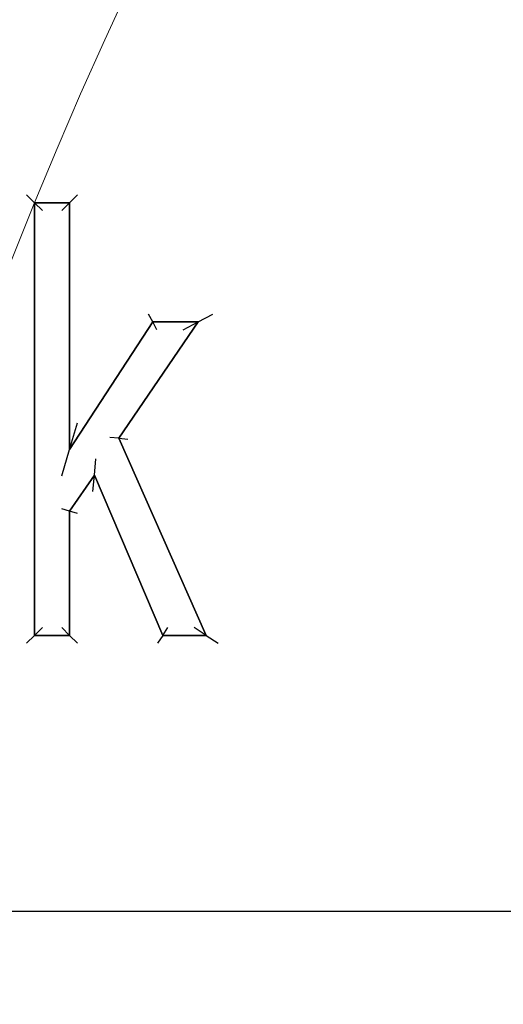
# Model space of a CAD drawing. Header units: millimetres. Extents: x 7592 to 10531, y 3981 to 6059.
# Tile 32 of 130: x 8816.3 to 8822.44, y 5695.3 to 5707.82. Entities that reach past the tile are written whole.
import ezdxf
from ezdxf.lldxf.tags import DXFTag

# ---------------------------------------------------------------- set-up
doc = ezdxf.new("R2010")
doc.units = ezdxf.units.MM
tags = doc.linetypes.add('DASHED', pattern=[25.72, 12.86, -12.86]).pattern_tags.tags
tags[6:7] = [DXFTag(74, 4), DXFTag(75, 0), DXFTag(340, '0'), DXFTag(46, 0.0), DXFTag(50, 0.0), DXFTag(44, 0.0), DXFTag(45, 0.0)]
tags[4:5] = [DXFTag(74, 4), DXFTag(75, 0), DXFTag(340, '0'), DXFTag(46, 0.0), DXFTag(50, 0.0), DXFTag(44, 0.0), DXFTag(45, 0.0)]
doc.dimstyles.get("Standard").update_dxf_attribs({"dimtxt": 20, "dimasz": 10, "dimexe": 8, "dimexo": 8, "dimgap": 10, "dimtad": 0, "dimtih": 1, "dimtoh": 1, "dimdsep": 46, "dimtxsty": 'Standard', "dimcen": 0.09, "dimadec": 0, "dimazin": 0, "dimtfac": 1, "dimtofl": 0, "dimtmove": 0, "dimatfit": 3, "dimfxl": 0, "dimtolj": 1, "dimtzin": 0, "dimarcsym": 0})

# ---------------------------------------------------------------- blocks, each defined once
blk = doc.blocks.new('*D18')
at = {"color": 0, "lineweight": -2}
for p, q in [((8174.405, 5667.496), (8174.405, 5838.247)), ((8935.905, 5690.045), (8935.905, 5838.247)), ((8184.405, 5830.247), (8518.488, 5830.247)), ((8925.905, 5830.247), (8591.822, 5830.247))]:
    blk.add_line(p, q, dxfattribs=at)
at = {"color": 0, "lineweight": 18}
for points in [[(8184.405, 5831.913), (8184.405, 5828.58), (8174.405, 5830.247)], [(8925.905, 5831.913), (8925.905, 5828.58), (8935.905, 5830.247)]]:
    blk.add_solid(points, dxfattribs=at)
at = {"layer": 'Defpoints', "color": 0, "lineweight": 18}
for p in [(8935.905, 5830.247), (8935.905, 5682.045), (8174.405, 5659.496)]:
    blk.add_point(p, dxfattribs=at)
at = {"color": 0, "lineweight": 18, "insert": (8555.155, 5830.247), "char_height": 20, "attachment_point": 5}
blk.add_mtext('\\A1;762', dxfattribs=at)

msp = doc.modelspace()

# ---------------------------------------------------------------- linework, layer by layer
at = {"linetype": 'Continuous'}
for p, q in [((8816.39, 5705.588), (8816.49, 5705.488)), ((8816.49, 5705.488), (8816.49, 5699.988)), ((8816.49, 5705.488), (8816.49, 5699.988)), ((8816.936, 5705.488), (8816.49, 5705.488)), ((8816.936, 5705.488), (8816.49, 5705.488)), ((8816.49, 5699.988), (8816.49, 5705.488)), ((8816.49, 5705.488), (8816.936, 5705.488)), ((8816.59, 5705.388), (8816.49, 5705.488)), ((8816.836, 5705.388), (8816.936, 5705.488)), ((8817.036, 5705.588), (8816.936, 5705.488)), ((8816.936, 5702.352), (8816.936, 5705.488)), ((8816.936, 5702.352), (8816.936, 5705.488)), ((8816.936, 5705.488), (8816.936, 5702.352)), ((8817.991, 5703.973), (8816.936, 5702.352)), ((8817.991, 5703.973), (8816.936, 5702.352)), ((8816.936, 5702.352), (8817.991, 5703.973)), ((8817.562, 5702.494), (8818.568, 5703.973)), ((8817.562, 5702.494), (8818.568, 5703.973)), ((8818.568, 5703.973), (8817.562, 5702.494)), ((8817.991, 5703.973), (8817.937, 5704.073)), ((8818.568, 5703.973), (8817.991, 5703.973)), ((8818.568, 5703.973), (8817.991, 5703.973)), ((8817.991, 5703.973), (8818.568, 5703.973)), ((8818.045, 5703.873), (8817.991, 5703.973)), ((8818.379, 5703.873), (8818.568, 5703.973)), ((8818.568, 5703.973), (8818.757, 5704.073)), ((8816.936, 5702.352), (8817.036, 5702.689)), ((8817.562, 5702.494), (8817.448, 5702.505)), ((8818.669, 5699.988), (8817.562, 5702.494)), ((8818.669, 5699.988), (8817.562, 5702.494)), ((8817.562, 5702.494), (8817.676, 5702.484)), ((8817.562, 5702.494), (8818.669, 5699.988)), ((8816.836, 5702.015), (8816.936, 5702.352)), ((8817.25, 5702.026), (8817.27, 5702.232)), ((8816.936, 5701.568), (8817.25, 5702.026)), ((8817.25, 5702.026), (8816.936, 5701.568)), ((8817.229, 5701.819), (8817.25, 5702.026)), ((8817.25, 5702.026), (8818.119, 5699.988)), ((8817.25, 5702.026), (8818.119, 5699.988)), ((8818.119, 5699.988), (8817.25, 5702.026)), ((8816.936, 5701.568), (8816.836, 5701.599)), ((8816.936, 5699.988), (8816.936, 5701.568)), ((8816.936, 5699.988), (8816.936, 5701.568)), ((8817.036, 5701.537), (8816.936, 5701.568)), ((8816.936, 5701.568), (8816.936, 5699.988)), ((8816.59, 5700.088), (8816.49, 5699.988)), ((8816.936, 5699.988), (8816.836, 5700.088)), ((8818.119, 5699.988), (8818.185, 5700.088)), ((8818.669, 5699.988), (8818.516, 5700.088)), ((8816.39, 5699.888), (8816.49, 5699.988)), ((8816.49, 5699.988), (8816.936, 5699.988)), ((8816.49, 5699.988), (8816.936, 5699.988)), ((8816.936, 5699.988), (8816.49, 5699.988)), ((8817.036, 5699.888), (8816.936, 5699.988)), ((8818.119, 5699.988), (8818.053, 5699.888)), ((8818.119, 5699.988), (8818.669, 5699.988)), ((8818.119, 5699.988), (8818.669, 5699.988)), ((8818.669, 5699.988), (8818.119, 5699.988)), ((8818.669, 5699.988), (8818.823, 5699.888)), ((8743.654, 5696.483), (8852.048, 5696.483))]:
    msp.add_line(p, q, dxfattribs=at)
at = {"linetype": 'DASHED', "lineweight": 18}
msp.add_circle((8873.905, 5682.045), 62, dxfattribs=at)

# ---------------------------------------------------------------- dimensions: what is measured, and where the dimension line sits
at = {"lineweight": 18}
dim = msp.add_linear_dim(base=(8935.905, 5830.247), p1=(8174.405, 5659.496), p2=(8935.905, 5682.045), text='762', dimstyle='Standard', dxfattribs=at)
dim.commit()
dim.dimension.update_dxf_attribs({"geometry": '*D18', "text_midpoint": (8555.155, 5830.247)})

doc.saveas('drawing.dxf')
